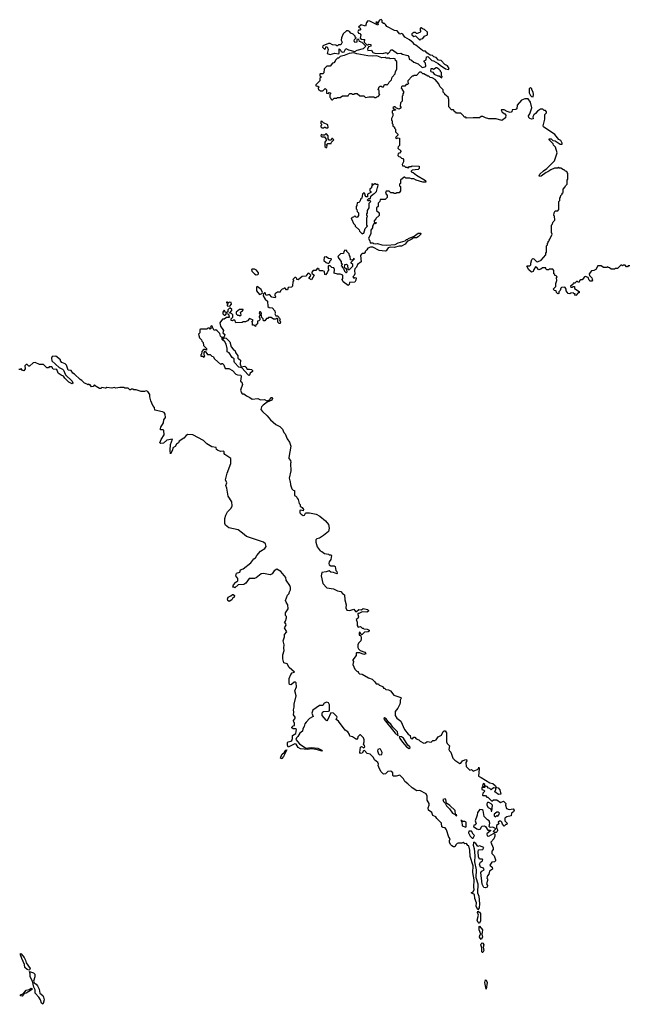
# Model space of a CAD drawing. Extents: x 2528705 to 2678277, y 911730 to 1023331.
# Tile 2 of 241: x 2537485 to 2544895, y 913619 to 925608. Entities that reach past the tile are written whole.
import ezdxf

# ---------------------------------------------------------------- set-up
doc = ezdxf.new("R2010")
doc.units = 0

msp = doc.modelspace()

# ---------------------------------------------------------------- linework, layer by layer
at = {"layer": '0CON20XD'}
for points in [[(2542705, 925003), (2542712, 925015), (2542694, 925044), (2542663, 925063), (2542615, 925112), (2542585, 925113), (2542556, 925146), (2542526, 925156), (2542512, 925172), (2542484, 925174), (2542442, 925202), (2542425, 925224), (2542404, 925224), (2542391, 925231), (2542309, 925299), (2542292, 925305), (2542277, 925327), (2542233, 925363), (2542175, 925393), (2542150, 925430), (2542135, 925438), (2542115, 925430), (2542081, 925471), (2542050, 925475), (2541956, 925526), (2541939, 925549), (2541925, 925560), (2541915, 925560), (2541900, 925575), (2541897, 925597), (2541885, 925608), (2541865, 925602), (2541845, 925570), (2541835, 925578), (2541823, 925577), (2541825, 925570), (2541840, 925570), (2541850, 925555), (2541845, 925540), (2541750, 925590), (2541725, 925593), (2541708, 925572), (2541695, 925530), (2541644, 925546), (2541610, 925515), (2541628, 925508), (2541640, 925495), (2541625, 925480), (2541612, 925478), (2541602, 925465), (2541610, 925445), (2541625, 925440), (2541640, 925425), (2541632, 925382), (2541645, 925370), (2541688, 925368), (2541680, 925355), (2541680, 925335), (2541712, 925302), (2541725, 925300), (2541735, 925310), (2541760, 925305), (2541760, 925285), (2541732, 925278), (2541719, 925249), (2541725, 925232), (2541768, 925238), (2541785, 925209), (2541809, 925199), (2541905, 925197), (2541945, 925207), (2541954, 925204), (2541965, 925188), (2541992, 925215), (2542005, 925240), (2542025, 925242), (2542084, 925194), (2542125, 925200), (2542145, 925188), (2542210, 925170), (2542224, 925155), (2542228, 925128), (2542256, 925116), (2542285, 925089), (2542335, 925072), (2542385, 925027), (2542417, 925033), (2542428, 925042), (2542427, 925077), (2542410, 925095), (2542410, 925105), (2542435, 925120), (2542438, 925155), (2542455, 925159), (2542502, 925112), (2542525, 925107), (2542582, 925075), (2542605, 925052), (2542669, 925009), (2542705, 925003)], [(2542355, 925360), (2542365, 925370), (2542395, 925380), (2542412, 925408), (2542450, 925425), (2542450, 925455), (2542415, 925490), (2542388, 925498), (2542375, 925510), (2542360, 925505), (2542360, 925475), (2542370, 925465), (2542358, 925452), (2542325, 925440), (2542315, 925440), (2542305, 925450), (2542285, 925450), (2542260, 925435), (2542260, 925425), (2542282, 925402), (2542305, 925410), (2542355, 925360)], [(2541265, 925185), (2541322, 925198), (2541365, 925191), (2541373, 925197), (2541375, 925252), (2541385, 925246), (2541400, 925220), (2541415, 925211), (2541434, 925216), (2541455, 925256), (2541490, 925240), (2541565, 925222), (2541594, 925236), (2541672, 925255), (2541700, 925285), (2541655, 925330), (2541622, 925342), (2541618, 925358), (2541605, 925370), (2541590, 925365), (2541590, 925335), (2541565, 925330), (2541558, 925352), (2541563, 925367), (2541580, 925385), (2541570, 925395), (2541570, 925405), (2541545, 925430), (2541515, 925442), (2541500, 925465), (2541483, 925473), (2541465, 925472), (2541424, 925435), (2541403, 925385), (2541398, 925358), (2541410, 925335), (2541397, 925303), (2541365, 925300), (2541355, 925290), (2541345, 925290), (2541335, 925298), (2541295, 925300), (2541267, 925317), (2541245, 925317), (2541175, 925290), (2541173, 925275), (2541195, 925250), (2541208, 925252), (2541212, 925278), (2541228, 925278), (2541240, 925245), (2541230, 925195), (2541265, 925185)], [(2541295, 924630), (2541315, 924650), (2541345, 924650), (2541355, 924660), (2541385, 924660), (2541415, 924680), (2541485, 924680), (2541492, 924698), (2541505, 924710), (2541525, 924710), (2541535, 924700), (2541555, 924700), (2541565, 924710), (2541595, 924710), (2541625, 924680), (2541675, 924680), (2541695, 924660), (2541735, 924670), (2541795, 924670), (2541805, 924660), (2541825, 924660), (2541835, 924670), (2541848, 924672), (2541868, 924695), (2541860, 924705), (2541860, 924745), (2541850, 924755), (2541862, 924788), (2541875, 924800), (2541885, 924800), (2541895, 924790), (2541915, 924790), (2541925, 924820), (2541945, 924820), (2541955, 924810), (2541975, 924830), (2541982, 924848), (2542010, 924875), (2542022, 924908), (2542055, 924950), (2542060, 924975), (2542078, 925005), (2542078, 925098), (2542062, 925112), (2542055, 925130), (2542036, 925136), (2541995, 925130), (2541985, 925138), (2541945, 925140), (2541935, 925148), (2541895, 925142), (2541834, 925166), (2541775, 925162), (2541725, 925168), (2541591, 925191), (2541555, 925202), (2541495, 925196), (2541435, 925170), (2541385, 925160), (2541365, 925140), (2541355, 925140), (2541330, 925115), (2541328, 925102), (2541308, 925082), (2541295, 925080), (2541265, 925040), (2541225, 925040), (2541192, 925008), (2541188, 924962), (2541175, 924950), (2541145, 924950), (2541140, 924945), (2541140, 924925), (2541150, 924915), (2541150, 924905), (2541140, 924895), (2541138, 924862), (2541090, 924815), (2541092, 924802), (2541115, 924800), (2541130, 924785), (2541120, 924775), (2541122, 924752), (2541135, 924750), (2541145, 924740), (2541175, 924740), (2541205, 924770), (2541220, 924755), (2541222, 924712), (2541245, 924710), (2541255, 924720), (2541268, 924718), (2541270, 924705), (2541260, 924695), (2541260, 924665), (2541270, 924655), (2541272, 924642), (2541285, 924630), (2541295, 924630)], [(2542625, 924900), (2542630, 924915), (2542620, 924925), (2542620, 924965), (2542610, 924975), (2542610, 924985), (2542590, 925005), (2542565, 925020), (2542555, 925020), (2542525, 925000), (2542515, 925010), (2542492, 925008), (2542488, 924985), (2542492, 924975), (2542515, 924970), (2542530, 924945), (2542574, 924924), (2542592, 924922), (2542625, 924900)], [(2544915, 922610), (2544895, 922610), (2544885, 922600), (2544875, 922600), (2544855, 922620), (2544835, 922620), (2544825, 922610), (2544815, 922620), (2544805, 922620), (2544765, 922580), (2544735, 922580), (2544725, 922570), (2544685, 922570), (2544668, 922588), (2544655, 922590), (2544645, 922600), (2544635, 922590), (2544595, 922590), (2544565, 922610), (2544525, 922610), (2544500, 922565), (2544476, 922554), (2544445, 922550), (2544420, 922515), (2544422, 922492), (2544450, 922465), (2544457, 922447), (2544458, 922435), (2544450, 922425), (2544432, 922422), (2544420, 922435), (2544408, 922468), (2544375, 922480), (2544360, 922475), (2544335, 922440), (2544315, 922440), (2544302, 922428), (2544298, 922412), (2544285, 922410), (2544275, 922420), (2544265, 922420), (2544245, 922400), (2544222, 922398), (2544218, 922382), (2544190, 922365), (2544195, 922350), (2544215, 922350), (2544225, 922360), (2544238, 922358), (2544240, 922335), (2544298, 922298), (2544298, 922282), (2544285, 922280), (2544255, 922250), (2544242, 922252), (2544248, 922268), (2544235, 922270), (2544225, 922280), (2544195, 922278), (2544185, 922270), (2544162, 922272), (2544140, 922305), (2544140, 922325), (2544128, 922348), (2544115, 922352), (2544082, 922348), (2544072, 922338), (2544065, 922310), (2544050, 922295), (2544048, 922272), (2544035, 922270), (2544020, 922285), (2544018, 922308), (2543995, 922310), (2543980, 922325), (2544012, 922358), (2544014, 922396), (2544025, 922430), (2544020, 922465), (2544030, 922475), (2544015, 922490), (2544002, 922492), (2544000, 922505), (2543990, 922515), (2543990, 922555), (2543975, 922570), (2543935, 922570), (2543925, 922560), (2543905, 922560), (2543890, 922575), (2543890, 922585), (2543865, 922588), (2543850, 922585), (2543832, 922568), (2543805, 922562), (2543778, 922595), (2543765, 922600), (2543743, 922567), (2543735, 922540), (2543715, 922532), (2543682, 922562), (2543660, 922605), (2543668, 922612), (2543695, 922610), (2543708, 922622), (2543708, 922645), (2543722, 922688), (2543732, 922698), (2543746, 922696), (2543778, 922665), (2543789, 922661), (2543835, 922680), (2543890, 922745), (2543890, 922765), (2543900, 922775), (2543900, 922855), (2543910, 922865), (2543910, 922885), (2543918, 922892), (2543920, 922905), (2543928, 922912), (2543930, 922925), (2543940, 922935), (2543968, 922995), (2543960, 923015), (2543960, 923105), (2543970, 923115), (2543980, 923145), (2544000, 923165), (2543998, 923215), (2543990, 923225), (2543992, 923255), (2544005, 923280), (2544035, 923280), (2544050, 923295), (2544050, 923395), (2544060, 923405), (2544060, 923435), (2544070, 923445), (2544072, 923468), (2544090, 923485), (2544090, 923495), (2544100, 923505), (2544100, 923545), (2544128, 923572), (2544130, 923585), (2544150, 923605), (2544150, 923655), (2544160, 923665), (2544160, 923735), (2544150, 923745), (2544148, 923758), (2544132, 923762), (2544115, 923780), (2544105, 923780), (2544075, 923800), (2544055, 923800), (2544045, 923810), (2544035, 923800), (2543995, 923798), (2543952, 923778), (2543916, 923754), (2543894, 923746), (2543835, 923703), (2543815, 923700), (2543810, 923705), (2543818, 923725), (2543861, 923769), (2543903, 923797), (2543995, 923890), (2544030, 923985), (2544008, 924055), (2543985, 924080), (2543980, 924095), (2543930, 924145), (2543932, 924158), (2543955, 924157), (2543978, 924138), (2544005, 924133), (2544065, 924093), (2544088, 924092), (2544088, 924105), (2544075, 924137), (2544050, 924150), (2544001, 924211), (2543862, 924305), (2543858, 924315), (2543880, 924395), (2543880, 924455), (2543897, 924473), (2543897, 924487), (2543885, 924500), (2543872, 924502), (2543855, 924520), (2543825, 924518), (2543790, 924495), (2543766, 924464), (2543745, 924450), (2543732, 924425), (2543735, 924400), (2543715, 924398), (2543695, 924404), (2543683, 924415), (2543681, 924435), (2543697, 924463), (2543721, 924535), (2543703, 924605), (2543675, 924642), (2543635, 924643), (2543595, 924628), (2543543, 924565), (2543539, 924521), (2543526, 924514), (2543480, 924510), (2543478, 924485), (2543470, 924480), (2543455, 924479), (2543420, 924490), (2543385, 924511), (2543351, 924509), (2543348, 924505), (2543361, 924481), (2543393, 924463), (2543402, 924445), (2543399, 924411), (2543355, 924382), (2543285, 924400), (2543195, 924400), (2543155, 924412), (2543125, 924430), (2543105, 924430), (2543085, 924412), (2543008, 924412), (2542925, 924410), (2542915, 924420), (2542895, 924420), (2542888, 924438), (2542855, 924470), (2542805, 924470), (2542795, 924480), (2542782, 924482), (2542765, 924510), (2542742, 924512), (2542710, 924545), (2542708, 924635), (2542700, 924665), (2542660, 924695), (2542660, 924705), (2542640, 924725), (2542640, 924755), (2542600, 924795), (2542590, 924825), (2542545, 924878), (2542505, 924900), (2542483, 924903), (2542465, 924920), (2542455, 924920), (2542405, 924950), (2542395, 924950), (2542375, 924970), (2542352, 924968), (2542315, 924930), (2542285, 924930), (2542275, 924920), (2542262, 924918), (2542210, 924865), (2542210, 924845), (2542218, 924832), (2542205, 924820), (2542192, 924818), (2542175, 924800), (2542145, 924800), (2542132, 924788), (2542130, 924775), (2542140, 924765), (2542142, 924752), (2542160, 924735), (2542160, 924715), (2542150, 924705), (2542150, 924685), (2542140, 924675), (2542140, 924615), (2542120, 924595), (2542118, 924555), (2542130, 924535), (2542105, 924518), (2542072, 924532), (2542055, 924548), (2542043, 924547), (2542030, 924535), (2542042, 924522), (2542058, 924518), (2542060, 924505), (2542045, 924500), (2542035, 924510), (2542020, 924495), (2542020, 924475), (2542030, 924465), (2542030, 924435), (2542010, 924405), (2542010, 924385), (2542020, 924375), (2542020, 924345), (2542030, 924335), (2542030, 924315), (2542048, 924298), (2542050, 924285), (2542060, 924275), (2542062, 924242), (2542090, 924215), (2542088, 924202), (2542060, 924175), (2542075, 924160), (2542085, 924170), (2542110, 924165), (2542110, 924075), (2542092, 924058), (2542090, 924045), (2542130, 924005), (2542108, 923982), (2542092, 923978), (2542090, 923955), (2542102, 923942), (2542118, 923938), (2542132, 923922), (2542148, 923918), (2542160, 923905), (2542160, 923875), (2542140, 923845), (2542145, 923830), (2542165, 923830), (2542182, 923812), (2542205, 923810), (2542215, 923800), (2542232, 923818), (2542255, 923820), (2542265, 923830), (2542350, 923825), (2542350, 923795), (2542338, 923782), (2542263, 923777), (2542250, 923765), (2542250, 923755), (2542277, 923747), (2542315, 923713), (2542425, 923650), (2542430, 923630), (2542395, 923630), (2542313, 923653), (2542285, 923668), (2542255, 923670), (2542235, 923680), (2542185, 923680), (2542175, 923690), (2542165, 923690), (2542120, 923655), (2542120, 923615), (2542110, 923605), (2542110, 923585), (2542120, 923575), (2542120, 923525), (2542105, 923500), (2542075, 923500), (2542065, 923490), (2542045, 923490), (2542035, 923500), (2542005, 923500), (2541985, 923520), (2541945, 923520), (2541940, 923495), (2541960, 923465), (2541958, 923442), (2541935, 923420), (2541872, 923418), (2541870, 923395), (2541850, 923375), (2541850, 923335), (2541830, 923315), (2541830, 923285), (2541860, 923255), (2541860, 923225), (2541822, 923188), (2541818, 923172), (2541802, 923158), (2541802, 923142), (2541830, 923135), (2541815, 923120), (2541805, 923130), (2541792, 923118), (2541790, 923105), (2541780, 923095), (2541780, 923075), (2541760, 923045), (2541760, 923005), (2541732, 922945), (2541750, 922915), (2541752, 922892), (2541785, 922890), (2541793, 922883), (2541815, 922880), (2541842, 922882), (2541895, 922868), (2541957, 922863), (2542055, 922872), (2542095, 922890), (2542177, 922913), (2542195, 922930), (2542205, 922930), (2542218, 922942), (2542288, 922972), (2542335, 923008), (2542365, 923010), (2542370, 923005), (2542368, 922995), (2542335, 922963), (2542315, 922953), (2542278, 922952), (2542260, 922935), (2542202, 922908), (2542178, 922875), (2542135, 922848), (2542105, 922848), (2542043, 922833), (2541994, 922836), (2541972, 922828), (2541946, 922794), (2541935, 922788), (2541863, 922797)], [(2543735, 924670), (2543742, 924695), (2543737, 924727), (2543720, 924755), (2543720, 924765), (2543705, 924780), (2543690, 924765), (2543690, 924715), (2543704, 924684), (2543715, 924672), (2543735, 924670)], [(2541235, 924290), (2541240, 924295), (2541238, 924328), (2541185, 924350), (2541165, 924370), (2541152, 924368), (2541150, 924345), (2541160, 924335), (2541160, 924325), (2541150, 924315), (2541150, 924305), (2541162, 924292), (2541185, 924290), (2541195, 924300), (2541205, 924300), (2541215, 924290), (2541235, 924290)], [(2541225, 924050), (2541230, 924075), (2541222, 924088), (2541235, 924100), (2541278, 924102), (2541282, 924118), (2541310, 924145), (2541295, 924160), (2541285, 924160), (2541278, 924142), (2541252, 924142), (2541240, 924155), (2541240, 924195), (2541215, 924220), (2541195, 924200), (2541175, 924200), (2541155, 924210), (2541150, 924195), (2541162, 924182), (2541195, 924180), (2541220, 924145), (2541200, 924115), (2541200, 924065), (2541215, 924050), (2541225, 924050)], [(2541655, 923000), (2541665, 923010), (2541675, 923010), (2541690, 923065), (2541720, 923095), (2541710, 923105), (2541710, 923195), (2541720, 923215), (2541710, 923225), (2541710, 923245), (2541720, 923255), (2541720, 923285), (2541740, 923315), (2541740, 923375), (2541760, 923395), (2541745, 923410), (2541735, 923400), (2541725, 923400), (2541720, 923415), (2541735, 923430), (2541758, 923432), (2541762, 923458), (2541792, 923488), (2541805, 923490), (2541828, 923515), (2541840, 923565), (2541847, 923573), (2541848, 923595), (2541845, 923600), (2541825, 923600), (2541815, 923610), (2541805, 923610), (2541795, 923600), (2541780, 923600), (2541778, 923608), (2541772, 923608), (2541772, 923602), (2541780, 923600), (2541780, 923585), (2541770, 923575), (2541768, 923562), (2541750, 923545), (2541750, 923525), (2541760, 923515), (2541760, 923505), (2541720, 923485), (2541718, 923452), (2541705, 923450), (2541690, 923465), (2541690, 923485), (2541678, 923498), (2541660, 923485), (2541650, 923435), (2541640, 923425), (2541628, 923392), (2541615, 923380), (2541592, 923378), (2541590, 923345), (2541580, 923335), (2541580, 923305), (2541590, 923295), (2541592, 923272), (2541610, 923255), (2541610, 923225), (2541595, 923200), (2541582, 923202), (2541565, 923220), (2541548, 923202), (2541535, 923200), (2541520, 923185), (2541530, 923175), (2541550, 923125), (2541570, 923105), (2541570, 923095), (2541618, 923048), (2541622, 923032), (2541655, 923000)], [(2541863, 922797), (2541786, 922836), (2541755, 922839), (2541723, 922825), (2541713, 922807), (2541690, 922785), (2541690, 922775), (2541678, 922762), (2541655, 922762), (2541645, 922752), (2541633, 922735), (2541642, 922658), (2541598, 922625), (2541586, 922594), (2541566, 922574), (2541561, 922555), (2541566, 922514), (2541558, 922492), (2541540, 922475), (2541555, 922460), (2541565, 922470), (2541580, 922465), (2541578, 922435), (2541565, 922410), (2541502, 922408), (2541497, 922383), (2541485, 922370), (2541422, 922415), (2541410, 922445), (2541420, 922455), (2541420, 922495), (2541385, 922510), (2541355, 922510), (2541312, 922522), (2541318, 922565), (2541308, 922588), (2541285, 922590), (2541265, 922610), (2541245, 922610), (2541240, 922605), (2541240, 922575), (2541250, 922565), (2541240, 922555), (2541230, 922525), (2541208, 922502), (2541200, 922505), (2541195, 922540), (2541175, 922550), (2541135, 922550), (2541130, 922565), (2541115, 922580), (2541105, 922580), (2541090, 922555), (2541058, 922552), (2541040, 922535), (2541042, 922522), (2541070, 922495), (2541038, 922442), (2541010, 922455), (2541010, 922465), (2541027, 922483), (2541030, 922495), (2541005, 922520), (2540992, 922518), (2540967, 922483), (2540925, 922480), (2540875, 922440), (2540860, 922445), (2540860, 922455), (2540848, 922468), (2540835, 922470), (2540810, 922445), (2540820, 922435), (2540820, 922425), (2540812, 922418), (2540807, 922363), (2540795, 922350), (2540752, 922348), (2540745, 922320), (2540735, 922320), (2540718, 922338), (2540705, 922340), (2540695, 922330), (2540682, 922328), (2540662, 922308), (2540655, 922290), (2540625, 922288), (2540600, 922275), (2540590, 922265), (2540592, 922255), (2540600, 922235), (2540595, 922220), (2540555, 922230), (2540525, 922260), (2540485, 922250), (2540475, 922280), (2540465, 922280), (2540452, 922268), (2540450, 922245), (2540472, 922205), (2540502, 922182), (2540508, 922115), (2540523, 922103), (2540558, 922098), (2540592, 922062), (2540597, 922035), (2540592, 922025), (2540602, 922002), (2540625, 922000), (2540657, 921967), (2540650, 921955), (2540660, 921925), (2540655, 921910), (2540645, 921910), (2540630, 921925), (2540630, 921965), (2540625, 921970), (2540615, 921970), (2540605, 921960), (2540575, 921960), (2540545, 921980), (2540515, 921980), (2540505, 921970), (2540492, 921968), (2540468, 921942), (2540455, 921940), (2540450, 921965), (2540432, 921982), (2540430, 922005), (2540420, 922015), (2540430, 922025), (2540430, 922035), (2540415, 922050), (2540405, 922050), (2540400, 922035), (2540410, 922025), (2540410, 922005), (2540400, 921995), (2540400, 921985), (2540410, 921975), (2540410, 921955), (2540398, 921942), (2540382, 921938), (2540380, 921905), (2540362, 921888), (2540355, 921870), (2540338, 921888), (2540320, 921890), (2540320, 921915), (2540312, 921925), (2540328, 921948), (2540285, 921968), (2540258, 921942), (2540235, 921930), (2540205, 921930), (2540195, 921920), (2540118, 921918), (2540105, 921950), (2540085, 921950), (2540075, 921940), (2540060, 921945), (2540060, 921965), (2540080, 921985), (2540080, 922015), (2540065, 922030), (2540040, 922035), (2540068, 922065), (2540068, 922078), (2540045, 922100), (2540020, 922075), (2540018, 922052), (2540008, 922042), (2539992, 922042), (2539975, 922070), (2539960, 922045), (2539960, 922025), (2539975, 922010), (2539985, 922010), (2540005, 922030), (2540018, 922028), (2540032, 922012), (2540030, 921995), (2540038, 921982), (2540005, 921980), (2539975, 921960), (2539955, 921960), (2539922, 921915), (2539931, 921875), (2539967, 921825), (2539958, 921795), (2539983, 921775), (2539975, 921748), (2539965, 921740), (2539945, 921740), (2539930, 921755), (2539920, 921785), (2539888, 921818), (2539875, 921830), (2539852, 921822), (2539850, 921835), (2539840, 921845), (2539830, 921875), (2539815, 921880), (2539810, 921865), (2539820, 921855), (2539805, 921840), (2539795, 921850), (2539775, 921850), (2539765, 921840), (2539685, 921840), (2539680, 921835), (2539680, 921795), (2539662, 921778), (2539673, 921733), (2539698, 921708), (2539702, 921692), (2539717, 921677), (2539722, 921642), (2539760, 921605), (2539758, 921582), (2539745, 921590), (2539725, 921590), (2539702, 921568), (2539700, 921535), (2539690, 921525), (2539692, 921512), (2539715, 921510), (2539725, 921500), (2539738, 921512), (2539730, 921525), (2539730, 921555), (2539745, 921570), (2539772, 921532), (2539805, 921530), (2539825, 921510), (2539840, 921505), (2539855, 921480), (2539935, 921410), (2539945, 921420), (2539955, 921420), (2539970, 921405), (2539985, 921360), (2540032, 921362), (2540076, 921336), (2540115, 921292), (2540135, 921282), (2540178, 921278), (2540182, 921265), (2540172, 921205), (2540190, 921195), (2540198, 921165), (2540173, 921095), (2540184, 921064), (2540195, 921053), (2540215, 921052), (2540246, 921026), (2540289, 921009), (2540315, 920986), (2540385, 920997), (2540415, 920978), (2540465, 920982), (2540495, 920968), (2540530, 920980), (2540544, 921006), (2540555, 921007), (2540563, 920995), (2540557, 920975), (2540498, 920952), (2540448, 920915), (2540428, 920892), (2540423, 920863), (2540440, 920835), (2540498, 920785), (2540537, 920737), (2540605, 920680), (2540652, 920655), (2540685, 920620), (2540703, 920583), (2540717, 920567), (2540742, 920505), (2540772, 920465), (2540787, 920413), (2540760, 920275), (2540763, 920263), (2540782, 920242), (2540788, 920215), (2540782, 920205), (2540788, 920115), (2540768, 920025), (2540773, 919993), (2540780, 919985), (2540783, 919943), (2540800, 919895), (2540815, 919880), (2540830, 919875), (2540832, 919815), (2540848, 919808), (2540860, 919795), (2540862, 919782), (2540877, 919767), (2540888, 919718), (2540900, 919705), (2540900, 919685), (2540925, 919670), (2540942, 919642), (2540935, 919628), (2540905, 919637), (2540897, 919633), (2540896, 919605), (2540912, 919585), (2540938, 919572), (2540952, 919575), (2540965, 919600), (2540975, 919602), (2541015, 919603), (2541095, 919586), (2541141, 919561), (2541207, 919507), (2541243, 919463), (2541251, 919415), (2541243, 919377), (2541185, 919327), (2541135, 919296), (2541102, 919285), (2541092, 919275), (2541092, 919245), (2541105, 919190), (2541142, 919142), (2541165, 919132), (2541195, 919108), (2541245, 919100), (2541255, 919090), (2541275, 919092), (2541282, 919085), (2541272, 919035), (2541255, 919006), (2541250, 918985), (2541255, 918970), (2541275, 918958), (2541315, 918958), (2541325, 918950), (2541333, 918903), (2541347, 918887), (2541350, 918865), (2541345, 918860), (2541307, 918877), (2541275, 918880), (2541255, 918897), (2541216, 918884), (2541165, 918876), (2541156, 918835), (2541174, 918744), (2541225, 918691), (2541305, 918678), (2541355, 918654), (2541394, 918644), (2541415, 918620), (2541440, 918605), (2541444, 918545), (2541460, 918485), (2541454, 918445), (2541469, 918419), (2541505, 918414), (2541555, 918430), (2541575, 918400), (2541585, 918400), (2541615, 918427), (2541645, 918423), (2541665, 918437), (2541720, 918425), (2541732, 918415), (2541732, 918405), (2541710, 918395), (2541655, 918397), (2541615, 918378), (2541602, 918378), (2541600, 918365), (2541612, 918335), (2541603, 918317), (2541580, 918305), (2541592, 918272), (2541593, 918233), (2541605, 918210), (2541635, 918220), (2541655, 918200), (2541665, 918200), (2541675, 918190), (2541715, 918188), (2541740, 918175), (2541738, 918162), (2541727, 918153), (2541685, 918150), (2541655, 918120), (2541642, 918122), (2541625, 918150), (2541620, 918145), (2541620, 918115), (2541638, 918108), (2541642, 918075), (2541640, 918045), (2541610, 918015), (2541602, 917995), (2541602, 917965), (2541612, 917948), (2541630, 917925), (2541686, 917906), (2541700, 917885), (2541675, 917878), (2541625, 917898), (2541585, 917900), (2541580, 917895), (2541580, 917865), (2541540, 917815), (2541540, 917805), (2541550, 917795), (2541542, 917755), (2541565, 917700), (2541595, 917670), (2541605, 917670), (2541610, 917655), (2541623, 917643), (2541655, 917640), (2541733, 917593), (2541775, 917580), (2541810, 917545), (2541825, 917520), (2541855, 917520), (2541860, 917505), (2541905, 917488), (2541915, 917470), (2541925, 917470), (2541942, 917452), (2541977, 917447), (2542000, 917435), (2542042, 917385), (2542126, 917356), (2542128, 917345), (2542116, 917324), (2542119, 917295), (2542113, 917275), (2542088, 917225), (2542057, 917185), (2542057, 917135), (2542075, 917102), (2542126, 917066), (2542172, 916965), (2542215, 916910), (2542241, 916891), (2542244, 916864), (2542250, 916855), (2542267, 916853), (2542285, 916870), (2542295, 916870), (2542313, 916853), (2542345, 916840), (2542362, 916822), (2542405, 916800), (2542425, 916802), (2542445, 916818), (2542495, 916810), (2542515, 916830), (2542535, 916830), (2542555, 916840), (2542580, 916875), (2542620, 916895), (2542641, 916939), (2542655, 916950), (2542665, 916950)], [(2541455, 922528), (2541465, 922530), (2541472, 922538), (2541470, 922565), (2541458, 922578), (2541440, 922585), (2541442, 922628), (2541465, 922630), (2541478, 922618), (2541480, 922575), (2541498, 922562), (2541540, 922605), (2541540, 922625), (2541522, 922642), (2541520, 922655), (2541560, 922695), (2541552, 922698), (2541540, 922680), (2541512, 922682), (2541510, 922725), (2541500, 922735), (2541498, 922758), (2541470, 922785), (2541468, 922798), (2541445, 922800), (2541430, 922785), (2541428, 922762), (2541392, 922758), (2541362, 922728), (2541360, 922715), (2541400, 922665), (2541400, 922645), (2541410, 922635), (2541410, 922625), (2541400, 922615), (2541410, 922605), (2541410, 922595), (2541428, 922578), (2541438, 922545), (2541455, 922528)], [(2541245, 922640), (2541260, 922655), (2541262, 922668), (2541278, 922682), (2541280, 922695), (2541245, 922698), (2541215, 922720), (2541192, 922718), (2541188, 922675), (2541215, 922650), (2541245, 922640)], [(2540365, 922501), (2540385, 922504), (2540393, 922515), (2540391, 922525), (2540369, 922559), (2540345, 922568), (2540315, 922570), (2540308, 922565), (2540313, 922545), (2540343, 922513), (2540365, 922501)], [(2540405, 922260), (2540438, 922272), (2540440, 922285), (2540424, 922324), (2540375, 922358), (2540368, 922352), (2540367, 922307), (2540405, 922260)], [(2540045, 922120), (2540062, 922145), (2540060, 922165), (2540045, 922170), (2540020, 922160), (2540015, 922170), (2540002, 922168), (2540005, 922160), (2540020, 922160), (2540020, 922145), (2540010, 922135), (2540012, 922122), (2540045, 922120)], [(2540165, 922002), (2540180, 922015), (2540173, 922047), (2540198, 922062), (2540207, 922073), (2540205, 922080), (2540163, 922077), (2540120, 922045), (2540120, 922025), (2540135, 922010), (2540155, 922010), (2540165, 922002)], [(2540275, 921277), (2540265, 921282), (2540188, 921368), (2540155, 921378), (2540102, 921435), (2540098, 921445), (2540098, 921478), (2540074, 921494), (2540035, 921550), (2540010, 921565), (2540010, 921605), (2539998, 921655), (2539982, 921685), (2539950, 921715), (2539952, 921728), (2539965, 921720), (2539978, 921732), (2540000, 921730), (2540043, 921685), (2540058, 921625), (2540084, 921594), (2540110, 921575), (2540112, 921555), (2540140, 921515), (2540140, 921485), (2540155, 921480), (2540172, 921462), (2540168, 921415), (2540182, 921382), (2540225, 921387), (2540240, 921380), (2540253, 921353), (2540285, 921354), (2540308, 921348), (2540318, 921338), (2540318, 921322), (2540293, 921305), (2540285, 921280), (2540275, 921277)], [(2539595, 920553), (2539533, 920557), (2539514, 920545), (2539485, 920511), (2539428, 920475), (2539417, 920455), (2539395, 920440), (2539379, 920411), (2539348, 920395), (2539346, 920365), (2539322, 920322), (2539317, 920365), (2539322, 920435), (2539345, 920500), (2539275, 920487), (2539235, 920452), (2539205, 920448), (2539190, 920455), (2539206, 920495), (2539246, 920554), (2539240, 920605), (2539232, 920612), (2539200, 920615), (2539198, 920628), (2539202, 920648), (2539235, 920700), (2539240, 920735), (2539261, 920765), (2539256, 920805), (2539244, 920824), (2539225, 920834), (2539132, 920855), (2539128, 920885), (2539105, 920910), (2539081, 920965), (2539070, 921015), (2539071, 921045), (2539045, 921079), (2539025, 921089), (2539005, 921080), (2538965, 921082), (2538905, 921100), (2538875, 921100), (2538865, 921110), (2538845, 921110), (2538835, 921100), (2538825, 921100), (2538805, 921120), (2538765, 921120), (2538755, 921128), (2538705, 921130), (2538655, 921120), (2538635, 921128), (2538605, 921122), (2538545, 921130), (2538535, 921120), (2538525, 921120), (2538485, 921130), (2538472, 921118), (2538455, 921118), (2538415, 921140), (2538395, 921160), (2538380, 921140), (2538358, 921138), (2538345, 921160), (2538335, 921160), (2538325, 921170), (2538315, 921160), (2538305, 921170), (2538275, 921180), (2538243, 921213), (2538220, 921225), (2538153, 921293), (2538134, 921304), (2538110, 921335), (2538075, 921340), (2538055, 921400), (2538037, 921417), (2538000, 921435), (2537980, 921455), (2537980, 921465), (2537925, 921510), (2537882, 921508), (2537872, 921485), (2537878, 921455), (2537964, 921374), (2538005, 921353), (2538019, 921339), (2538043, 921283), (2538124, 921205), (2538133, 921185), (2538126, 921174), (2538085, 921195), (2538034, 921244), (2538019, 921269), (2537989, 921279), (2537954, 921304), (2537937, 921347), (2537892, 921352), (2537875, 921380), (2537845, 921380), (2537835, 921370), (2537815, 921370), (2537775, 921410), (2537725, 921410), (2537675, 921432), (2537651, 921429), (2537605, 921390), (2537595, 921390), (2537578, 921408), (2537565, 921410), (2537548, 921392), (2537552, 921355), (2537535, 921332), (2537520, 921335), (2537505, 921360), (2537495, 921350), (2537473, 921347)], [(2542665, 916950), (2542680, 916925), (2542682, 916815), (2542690, 916795), (2542718, 916765), (2542711, 916721), (2542718, 916705), (2542735, 916690), (2542758, 916615), (2542785, 916590), (2542845, 916552), (2542856, 916554), (2542878, 916585), (2542905, 916597), (2542925, 916598), (2542928, 916585), (2542918, 916565), (2542920, 916515), (2542965, 916470), (2542985, 916478), (2543005, 916458), (2543015, 916460), (2543060, 916480), (2543070, 916490), (2543075, 916508), (2543080, 916485), (2543070, 916395), (2543105, 916382), (2543208, 916315), (2543246, 916306), (2543278, 916278), (2543285, 916260), (2543312, 916255), (2543330, 916230), (2543342, 916178), (2543315, 916173), (2543272, 916205), (2543283, 916235), (2543282, 916252), (2543255, 916253), (2543225, 916230), (2543210, 916245), (2543192, 916252), (2543175, 916272), (2543150, 916280), (2543148, 916295), (2543134, 916306), (2543122, 916295), (2543120, 916275), (2543135, 916270), (2543150, 916280), (2543150, 916265), (2543145, 916260), (2543112, 916258), (2543110, 916235), (2543138, 916228), (2543148, 916215), (2543122, 916188), (2543120, 916165), (2543125, 916160), (2543155, 916160), (2543172, 916142), (2543185, 916140), (2543233, 916093), (2543255, 916110), (2543295, 916108), (2543338, 916078), (2543375, 916093), (2543402, 916065), (2543398, 916045), (2543410, 916005), (2543445, 915992), (2543495, 916000), (2543507, 915983), (2543499, 915961), (2543472, 915945), (2543468, 915912), (2543415, 915902), (2543393, 915887), (2543392, 915855), (2543420, 915825), (2543415, 915810), (2543403, 915807), (2543385, 915790), (2543362, 915812), (2543357, 915837), (2543345, 915850), (2543325, 915850), (2543312, 915838), (2543320, 915815), (2543292, 915795), (2543290, 915765), (2543300, 915755), (2543302, 915735), (2543298, 915722), (2543285, 915710), (2543265, 915710), (2543250, 915725), (2543278, 915752), (2543278, 915758), (2543247, 915777), (2543215, 915772), (2543203, 915783), (2543208, 915825), (2543200, 915855), (2543180, 915865), (2543142, 915905), (2543128, 915978), (2543117, 915987), (2543088, 915992), (2543057, 915955), (2543056, 915924), (2543032, 915855), (2543042, 915815), (2543025, 915800), (2543015, 915800), (2543010, 915785), (2543050, 915755), (2543075, 915748), (2543100, 915755), (2543103, 915777), (2543115, 915790), (2543145, 915792), (2543156, 915786), (2543185, 915740), (2543215, 915740), (2543220, 915735), (2543172, 915695), (2543175, 915672), (2543195, 915668), (2543255, 915700), (2543265, 915700), (2543272, 915692), (2543270, 915665), (2543258, 915632), (2543220, 915595), (2543248, 915525), (2543248, 915505), (2543232, 915485), (2543232, 915455), (2543262, 915425), (2543280, 915380), (2543280, 915365), (2543267, 915353), (2543235, 915350), (2543210, 915315), (2543238, 915288), (2543240, 915265), (2543205, 915240), (2543197, 915203), (2543180, 915185), (2543175, 915170), (2543172, 915155), (2543180, 915145), (2543180, 915125), (2543168, 915085), (2543180, 915065), (2543177, 915045), (2543155, 915037), (2543135, 915040), (2543115, 915080), (2543101, 915225), (2543111, 915239), (2543140, 915255), (2543130, 915275), (2543095, 915290), (2543082, 915325), (2543095, 915348), (2543120, 915365), (2543122, 915382), (2543115, 915388), (2543085, 915388), (2543070, 915415), (2543066, 915475), (2543072, 915498), (2543125, 915503), (2543138, 915528), (2543085, 915550), (2543065, 915542), (2543039, 915579), (2543015, 915592), (2543012, 915588), (2543008, 915555), (2543018, 915515), (2543026, 915426), (2543024, 915354), (2543044, 915255), (2543040, 915165), (2543061, 915085), (2543059, 914975), (2543074, 914935), (2543082, 914842), (2543078, 914792), (2543065, 914768), (2543042, 914815), (2543047, 914855), (2543027, 914907), (2543022, 914955), (2542980, 914975), (2543005, 914988), (2543020, 915015), (2543016, 915045), (2543019, 915135), (2543004, 915225), (2543006, 915306), (2542968, 915418), (2542966, 915495), (2542955, 915548), (2542943, 915553), (2542927, 915577), (2542903, 915573), (2542885, 915590), (2542869, 915581), (2542825, 915582), (2542813, 915577), (2542798, 915565), (2542782, 915538), (2542765, 915538), (2542747, 915547), (2542730, 915565), (2542718, 915595), (2542718, 915615), (2542728, 915635), (2542710, 915655), (2542682, 915745), (2542665, 915768), (2542635, 915773), (2542625, 915782), (2542620, 915825), (2542565, 915880), (2542553, 915903), (2542517, 915917), (2542502, 915955), (2542464, 915984), (2542460, 916010), (2542471, 916045), (2542471, 916065), (2542446, 916105), (2542446, 916155), (2542435, 916183), (2542355, 916223), (2542320, 916220), (2542263, 916253), (2542212, 916305), (2542175, 916332), (2542157, 916365), (2542115, 916410), (2542070, 916395), (2542038, 916395), (2542030, 916405), (2542027, 916437), (2542015, 916452), (2541995, 916457), (2541968, 916452), (2541940, 916425), (2541913, 916423), (2541885, 916450), (2541867, 916485), (2541850, 916525), (2541852, 916545), (2541844, 916564), (2541803, 916595), (2541794, 916624), (2541753, 916663), (2541715, 916672), (2541685, 916708), (2541670, 916705), (2541655, 916678), (2541635, 916672), (2541628, 916685), (2541635, 916750), (2541645, 916760), (2541675, 916742), (2541688, 916755), (2541685, 916770), (2541670, 916785), (2541680, 916815), (2541679, 916839), (2541670, 916865), (2541635, 916900), (2541625, 916900), (2541600, 916875), (2541600, 916865), (2541585, 916842), (2541537, 916877), (2541504, 916884), (2541500, 916905), (2541482, 916935), (2541447, 916957), (2541366, 917066), (2541340, 917085), (2541350, 917115), (2541348, 917125), (2541306, 917166), (2541275, 917170), (2541237, 917085), (2541225, 917072), (2541215, 917078), (2541168, 917135), (2541167, 917155), (2541173, 917175), (2541185, 917183), (2541243, 917187), (2541257, 917193), (2541256, 917266), (2541245, 917288), (2541226, 917296), (2541194, 917286), (2541175, 917258), (2541135, 917256), (2541055, 917199), (2541041, 917165), (2541058, 917125), (2541015, 917101), (2540971, 917055), (2540958, 917035), (2540950, 917000), (2540932, 916975), (2540929, 916945), (2540895, 916922), (2540871, 916879), (2540854, 916865), (2540849, 916845), (2540891, 916791), (2540969, 916739), (2541035, 916746), (2541115, 916739), (2541163, 916715), (2541168, 916702), (2541095, 916721), (2541035, 916729), (2540995, 916720), (2540905, 916729), (2540877, 916747), (2540850, 916785), (2540835, 916790), (2540755, 916750), (2540744, 916776), (2540746, 916805), (2540755, 916815), (2540787, 916823), (2540797, 916833), (2540806, 916855), (2540806, 916894), (2540826, 916906), (2540847, 916915), (2540856, 916966), (2540843, 916973), (2540813, 916973), (2540800, 916985), (2540800, 916995), (2540815, 917010), (2540830, 917015), (2540830, 917045), (2540823, 917053), (2540820, 917075), (2540837, 917093), (2540840, 917105), (2540840, 917115), (2540820, 917145), (2540823, 917175), (2540818, 917205), (2540827, 917237), (2540827, 917273), (2540853, 917377), (2540837, 917435), (2540856, 917484), (2540852, 917532), (2540842, 917542), (2540825, 917542), (2540795, 917512), (2540785, 917508), (2540772, 917512), (2540766, 917535), (2540768, 917585), (2540786, 917635), (2540804, 917656), (2540830, 917665), (2540765, 917718), (2540743, 917763), (2540702, 917775), (2540688, 917825), (2540688, 917875), (2540706, 917925), (2540700, 917955), (2540706, 917995), (2540693, 918045), (2540708, 918095), (2540708, 918122), (2540737, 918155), (2540710, 918205), (2540730, 918235), (2540725, 918250), (2540710, 918265), (2540722, 918285), (2540732, 918325), (2540732, 918342), (2540722, 918355), (2540723, 918385), (2540752, 918435), (2540750, 918485), (2540728, 918515), (2540722, 918535), (2540745, 918600), (2540765, 918620), (2540768, 918632), (2540781, 918665), (2540783, 918695), (2540775, 918718), (2540730, 918785), (2540724, 918815), (2540665, 918887), (2540615, 918918), (2540585, 918899), (2540558, 918862), (2540535, 918848), (2540455, 918863), (2540425, 918860), (2540365, 918810), (2540345, 918803), (2540280, 918805), (2540238, 918745), (2540215, 918732), (2540145, 918728), (2540105, 918692), (2540095, 918700), (2540080, 918700), (2540088, 918725), (2540115, 918758), (2540142, 918775), (2540142, 918805), (2540118, 918838), (2540125, 918870), (2540165, 918882), (2540175, 918910), (2540205, 918922), (2540298, 918995), (2540336, 919044), (2540356, 919054), (2540373, 919085), (2540417, 919135), (2540471, 919169), (2540484, 919195), (2540479, 919225), (2540455, 919248), (2540247, 919317), (2540197, 919357), (2540145, 919396), (2540032, 919422), (2539992, 919452), (2539981, 919475), (2539982, 919535), (2539994, 919576), (2540017, 919615), (2540061, 919659), (2540072, 919688), (2540067, 919737), (2540025, 919805), (2540006, 919905), (2539994, 919935), (2540008, 919968), (2539991, 920005), (2540010, 920085), (2540056, 920205), (2540054, 920264), (2539984, 920315), (2539976, 920325), (2539974, 920345), (2539965, 920354), (2539931, 920351), (2539895, 920365), (2539882, 920375), (2539877, 920397), (2539825, 920405), (2539764, 920444), (2539722, 920482), (2539595, 920553)], [(2540035, 918522), (2540020, 918535), (2540014, 918554), (2540022, 918575), (2540057, 918593), (2540075, 918610), (2540085, 918610), (2540100, 918595), (2540098, 918575), (2540075, 918560), (2540066, 918544), (2540035, 918522)], [(2542095, 916890), (2542084, 916935), (2542027, 916995), (2542005, 917029), (2541979, 917049), (2541945, 917094), (2541925, 917108), (2541918, 917105), (2541923, 917085), (2542055, 916919), (2542095, 916890)], [(2542225, 916733), (2542238, 916742), (2542236, 916755), (2542211, 916775), (2542158, 916858), (2542135, 916876), (2542105, 916880), (2542114, 916855), (2542145, 916812), (2542195, 916754), (2542225, 916733)], [(2540665, 916609), (2540660, 916615), (2540675, 916661), (2540709, 916691), (2540725, 916713), (2540739, 916719), (2540696, 916635), (2540675, 916613), (2540665, 916609)], [(2541867, 916657), (2541895, 916662), (2541900, 916685), (2541877, 916725), (2541865, 916730), (2541847, 916723), (2541843, 916705), (2541855, 916668), (2541867, 916657)], [(2542805, 915913), (2542807, 915925), (2542792, 915932), (2542787, 915977), (2542721, 916041), (2542680, 916070), (2542675, 916112), (2542665, 916119), (2542637, 916113), (2542645, 916087), (2542667, 916067), (2542681, 916035), (2542718, 915998), (2542755, 915946), (2542789, 915929), (2542795, 915918), (2542805, 915913)], [(2543235, 915970), (2543242, 916045), (2543225, 916062), (2543195, 916078), (2543182, 916078), (2543171, 916059), (2543174, 916044), (2543190, 916015), (2543220, 916000), (2543225, 915970), (2543235, 915970)], [(2543275, 915902), (2543295, 915920), (2543305, 915910), (2543320, 915925), (2543328, 915945), (2543315, 915960), (2543295, 915960), (2543260, 915935), (2543262, 915915), (2543275, 915902)], [(2542915, 915777), (2542921, 915785), (2542922, 915835), (2542905, 915843), (2542880, 915845), (2542855, 915860), (2542869, 915839), (2542874, 915794), (2542915, 915777)], [(2542995, 915642), (2543005, 915644), (2543022, 915675), (2543005, 915692), (2542986, 915726), (2542952, 915728), (2542948, 915705), (2542971, 915665), (2542995, 915642)], [(2543075, 914606), (2543066, 914616), (2543056, 914644), (2543072, 914705), (2543060, 914735), (2543065, 914752), (2543085, 914741), (2543094, 914725), (2543094, 914635), (2543085, 914608), (2543075, 914606)], [(2543105, 914410), (2543083, 914435), (2543086, 914455), (2543100, 914475), (2543081, 914525), (2543080, 914565), (2543085, 914572), (2543118, 914525), (2543117, 914493), (2543110, 914475), (2543118, 914435), (2543105, 914410)], [(2543125, 914248), (2543115, 914250), (2543111, 914261), (2543112, 914305), (2543101, 914345), (2543103, 914357), (2543115, 914366), (2543125, 914362), (2543135, 914345), (2543129, 914315), (2543138, 914275), (2543125, 914248)], [(2537595, 914036), (2537575, 914044), (2537549, 914069), (2537544, 914105), (2537510, 914175), (2537495, 914220), (2537495, 914238), (2537505, 914233), (2537540, 914190), (2537557, 914155), (2537562, 914125), (2537611, 914055), (2537605, 914038), (2537595, 914036)], [(2537765, 913619), (2537750, 913635), (2537737, 913675), (2537718, 913705), (2537673, 913755), (2537672, 913795), (2537657, 913827), (2537640, 913900), (2537612, 913952), (2537612, 913992), (2537605, 914017), (2537652, 914002), (2537669, 913985), (2537671, 913955), (2537652, 913902), (2537661, 913881), (2537687, 913865), (2537703, 913845), (2537724, 913805), (2537731, 913755), (2537766, 913725), (2537774, 913705), (2537782, 913675), (2537773, 913627), (2537765, 913619)], [(2543165, 913802), (2543150, 913885), (2543155, 913916), (2543165, 913915), (2543176, 913886), (2543165, 913802)], [(2537515, 913720), (2537494, 913724), (2537497, 913735), (2537530, 913750), (2537565, 913792), (2537599, 913801), (2537625, 913816), (2537635, 913813), (2537639, 913805), (2537630, 913795), (2537565, 913756), (2537541, 913749), (2537515, 913720)]]:
    msp.add_lwpolyline(points, dxfattribs=at)

doc.saveas('drawing.dxf')
